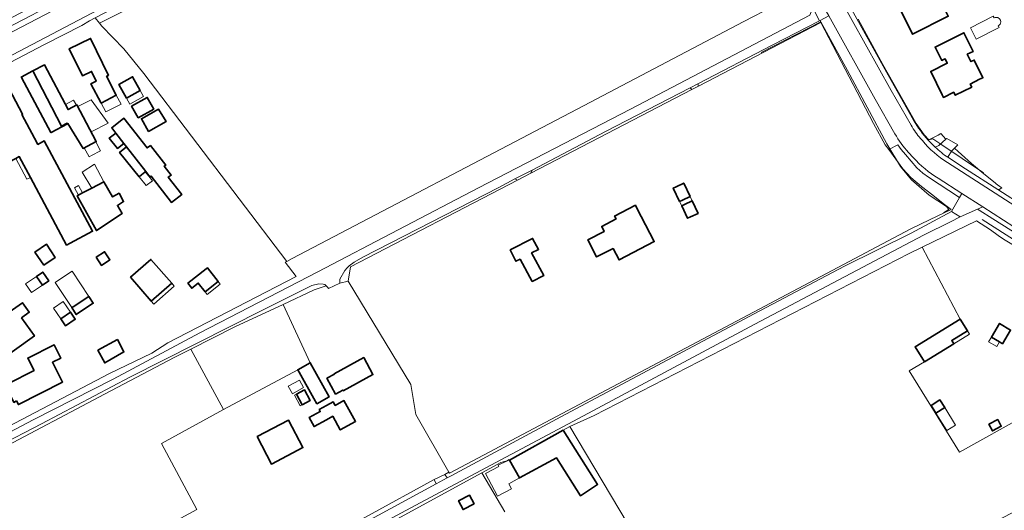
# Model space of a CAD drawing. Extents: x 147051 to 149075, y 463071 to 465537.
# Tile 59 of 229: x 147735 to 148028, y 463739 to 463885. Entities that reach past the tile are written whole.
import ezdxf

# ---------------------------------------------------------------- set-up
doc = ezdxf.new("R2010")
doc.units = 0
doc.header["$LTSCALE"] = 0.5
for name, color, linetype, lineweight in [('B-PV-GR-BEPLANTING_CULTUUR_BOSPLANTSOEN-GV', 252, 'CONTINUOUS', 18), ('B-PV-GR-GRAS-GV', 252, 'CONTINUOUS', 13), ('B-PV-GR-GROENVOORZIENING-GV', 252, 'CONTINUOUS', 18), ('B-PV-GR-HAAG-G', 252, 'CONTINUOUS', 13), ('B-PV-IE-TERREINAFSCHEIDING_KUNSTMATIG_HEKWERK-G', 252, 'CONTINUOUS', 18), ('B-PV-OG-BEBOUWING-GV', 6, 'CONTINUOUS', 35), ('B-PV-OG-BEBOUWING_BASSIN-GV', 6, 'CONTINUOUS', 18), ('B-PV-OG-BEBOUWING_LUIFEL-GV', 6, 'CONTINUOUS', 18), ('B-PV-OG-TERREIN_BEGROEID-GV', 252, 'CONTINUOUS', 18), ('B-PV-OG-TERREIN_ERF-GV', 252, 'CONTINUOUS', 18), ('B-PV-VH-GESLOTENVERHARDING_ASFALT-GV', 252, 'CONTINUOUS', 18), ('B-PV-VH-HALFVERHARDING_GRIND-GV', 252, 'CONTINUOUS', 18), ('B-PV-VH-ONVERHARD_ZAND-GV', 252, 'CONTINUOUS', 18), ('B-PV-VH-OPENVERHARDING-GV', 252, 'CONTINUOUS', 18), ('B-PV-VH-OPENVERHARDING_BETONSTRAATSTEEN-GV', 252, 'CONTINUOUS', 18), ('B-PV-VH-OPENVERHARDING_TEGEL-GV', 252, 'CONTINUOUS', 18)]:
    doc.layers.add(name, color=color, linetype=linetype, lineweight=lineweight)

msp = doc.modelspace()

# ---------------------------------------------------------------- linework, layer by layer
at = {"layer": 'B-PV-GR-BEPLANTING_CULTUUR_BOSPLANTSOEN-GV', "flags": 128}
for points in [[(147708.902, 463750.678), (147738.878, 463766.415), (147762.661, 463778.506), (147788.453, 463792.287), (147823.565, 463810.426), (147871.411, 463835.331), (147916.574, 463858.723), (147969.984, 463886.753), (147970.839, 463888.899), (147972.354, 463889.716), (147971.552, 463891.152), (147970.038, 463890.428), (147969.547, 463891.301), (147967.98, 463894.037), (147950.344, 463884.796), (147900.712, 463858.791), (147815.95, 463814.378), (147814.303, 463813.515), (147813.814, 463813.259), (147817.087, 463809.051), (147778.938, 463789.32), (147774.168, 463786.26), (147761.565, 463780.147), (147729.408, 463763.314)], [(147975.58, 463886.543), (147972.988, 463885.126)], [(147972.988, 463885.126), (147973.249, 463884.561)], [(147973.249, 463884.561), (147988.91, 463854.55)], [(147989.352, 463861.739), (147975.58, 463886.543)], [(147995.278, 463851.48), (147989.352, 463861.739)], [(147988.91, 463854.55), (147992.356, 463848.206)], [(147992.356, 463848.206), (147993.43, 463846.744)], [(147993.43, 463846.744), (147996.153, 463848.203)], [(147996.153, 463848.203), (147997.16, 463846.756)], [(147997.16, 463846.756), (147998.419, 463845.246)], [(147998.419, 463845.246), (148000.118, 463843.358)], [(148000.689, 463844.355), (147999.304, 463845.914)], [(148000.118, 463843.358), (148001.754, 463841.344)], [(148001.754, 463841.344), (148003.579, 463839.771)], [(148003.579, 463839.771), (148005.215, 463838.513)], [(148005.215, 463838.513), (148014.517, 463832.514)], [(148015.203, 463833.703), (148008.17, 463838.216)], [(148014.517, 463832.514), (148015.203, 463833.703)], [(147821.821, 463806.358), (147807.261, 463799.075)], [(147813.202, 463800.687), (147822.511, 463805.017)], [(147823.899, 463806.873), (147821.821, 463806.358)], [(147822.511, 463805.017), (147826.011, 463806.285)], [(147825.148, 463806.742), (147823.899, 463806.873)], [(147825.598, 463806.615), (147825.148, 463806.742)], [(147826.011, 463806.285), (147825.598, 463806.615)], [(147798.898, 463794.033), (147813.202, 463800.687)], [(147807.261, 463799.075), (147767.589, 463779.057)], [(147785.804, 463787.434), (147798.898, 463794.033)], [(147758.402, 463773.156), (147780.81, 463784.933)], [(147780.81, 463784.933), (147785.804, 463787.434)], [(147767.589, 463779.057), (147741.347, 463765.228)], [(147729.57, 463757.854), (147758.402, 463773.156)], [(147741.347, 463765.228), (147715.257, 463751.748)]]:
    msp.add_lwpolyline(points, dxfattribs=at)
for points in [[(147972.821, 463885.035), (147958.766, 463877.778), (147936.608, 463866.315), (147936.857, 463865.651), (147973.249, 463884.561), (147972.988, 463885.126)], [(147934.821, 463864.594), (147934.357, 463865.151), (147909.142, 463852.106), (147887.302, 463840.677), (147886.941, 463839.715)], [(147833.323, 463811.855), (147882.982, 463837.658), (147882.221, 463838.019), (147877.412, 463835.502), (147836.962, 463814.738), (147834.38, 463813.3), (147832.874, 463812.182), (147832.247, 463811.635), (147831.618, 463810.837), (147830.106, 463808.244), (147830.1, 463807.022), (147832.578, 463807.582)], [(148040.548, 463815.978), (148040.453, 463817.328), (148033.755, 463821.755), (148021.42, 463829.725), (148019.873, 463829.036), (148020.36, 463828.722), (148024.436, 463826.175), (148029.775, 463822.758), (148033.965, 463820.117), (148036.297, 463818.624), (148040.554, 463815.899)]]:
    msp.add_lwpolyline(points, close=True, dxfattribs=at)
at = {"layer": 'B-PV-GR-BEPLANTING_CULTUUR_BOSPLANTSOEN-GV'}
for points in [[(147999.304, 463845.914, -0.0617337), (147995.278, 463851.48)], [(148008.17, 463838.216, -0.0665107), (148000.689, 463844.355)]]:
    msp.add_lwpolyline(points, format="xyb", dxfattribs=at)
at = {"layer": 'B-PV-GR-GRAS-GV', "flags": 128}
for points in [[(147893.903, 463954.949), (147886.179, 463950.975), (147860.906, 463937.799), (147833.865, 463923.52), (147810.347, 463911.186), (147784.649, 463897.844), (147775.202, 463892.671), (147758.622, 463884.308), (147759.259, 463883.487), (147765.894, 463876.685), (147771.754, 463869.391), (147814.303, 463813.515), (147815.95, 463814.378), (147900.712, 463858.791), (147950.344, 463884.796), (147967.98, 463894.037), (147948.334, 463928.77), (147947.706, 463928.444), (147932.143, 463920.35), (147922.412, 463915.105), (147921.179, 463917.274), (147907.354, 463941.59), (147898.443, 463957.285)], [(147958.362, 463713.392), (147966.706, 463718.495), (147972.625, 463708.158), (148027.893, 463737.504), (148052.475, 463750.647), (148049.525, 463756.35), (148048.858, 463757.638), (148042.782, 463768.201), (148040.794, 463771.681), (148034.397, 463767.837), (148014.507, 463756.752), (147999.487, 463780.99), (148004.027, 463783.62), (148001.278, 463788.101), (148014.717, 463796.345), (148003.333, 463817.742), (147999.522, 463815.897), (147905.739, 463767.713), (147898.508, 463764.454), (147918.122, 463731.554), (147930.957, 463710.024), (147950.457, 463720.477), (147952.77, 463721.702)], [(147813.202, 463800.687), (147798.898, 463794.033), (147785.804, 463787.434), (147795.533, 463769.484), (147817.575, 463781.289), (147821.323, 463783.36)], [(147738.842, 463712.97), (147738.721, 463713.252), (147787.538, 463739.696), (147777.076, 463759.361), (147795.533, 463769.484), (147785.804, 463787.434), (147780.81, 463784.933), (147758.402, 463773.156), (147729.57, 463757.854), (147700.982, 463742.652), (147653.662, 463717.76), (147651.852, 463714.353), (147652.425, 463710.859), (147658.9, 463698.401), (147704.609, 463722.105), (147706.039, 463722.789), (147716.99, 463702.259)], [(147866.797, 463739.722), (147865.444, 463742.326), (147868.685, 463744.01), (147870.038, 463741.407)]]:
    msp.add_lwpolyline(points, close=True, dxfattribs=at)
msp.add_lwpolyline([(147879.203, 463739.005), (147872.354, 463750.66), (147839.415, 463732.736)], dxfattribs=at)
at = {"layer": 'B-PV-GR-GROENVOORZIENING-GV', "flags": 128}
for points in [[(147863.234, 463749.75), (147895.87, 463767.263), (147953.418, 463797.949), (147980.261, 463812.126), (148000.103, 463821.93), (148012.132, 463828.383), (148014.517, 463832.514), (148005.215, 463838.513), (148003.579, 463839.771), (148001.754, 463841.344), (148000.118, 463843.358), (147998.419, 463845.246), (147997.16, 463846.756), (147996.153, 463848.203), (147993.43, 463846.744), (147997.648, 463841.003), (148000, 463838.434), (148003.164, 463835.801), (148006.495, 463833.2), (148009.577, 463830.675), (148012.006, 463828.924), (148005.529, 463825.89), (148000, 463823.171), (147862.764, 463750.516), (147862.563, 463750.866), (147861.39, 463750.176), (147862.049, 463749.114)], [(147838.67, 463737.941), (147800.901, 463717.62), (147801.651, 463716.38), (147858.746, 463747.332), (147858.199, 463748.649)]]:
    msp.add_lwpolyline(points, close=True, dxfattribs=at)
for points in [[(148029.775, 463822.758), (148024.436, 463826.175), (148020.36, 463828.722), (148019.873, 463829.036), (148014.664, 463826.718), (148011.824, 463825.313), (148003.933, 463821.407), (148000, 463819.349), (147953.579, 463794.847), (147902.572, 463767.556), (147881.2, 463756.179), (147852.518, 463740.911), (147801.386, 463713.496), (147781.26, 463702.914), (147756.869, 463689.3), (147739.075, 463680.232), (147728.8, 463675.181)], [(147729.896, 463673.63), (147744.097, 463680.944), (147776.443, 463697.603), (147776.221, 463698.269), (147796.999, 463710.119), (147820.98, 463722.704), (147839.415, 463732.736), (147872.354, 463750.66), (147877.962, 463753.75), (147880.583, 463754.357), (147896.576, 463763.309), (147898.508, 463764.454), (147905.739, 463767.713), (147999.522, 463815.897), (148003.333, 463817.742), (148019.518, 463825.577), (148023.651, 463822.852), (148025.93, 463821.226), (148027.558, 463820.151), (148038.894, 463813.342)]]:
    msp.add_lwpolyline(points, dxfattribs=at)
at = {"layer": 'B-PV-GR-HAAG-G', "flags": 128}
msp.add_lwpolyline([(147991.639, 463872.042), (147984.306, 463885.532)], dxfattribs=at)
at = {"layer": 'B-PV-IE-TERREINAFSCHEIDING_KUNSTMATIG_HEKWERK-G', "flags": 128}
for points in [[(148009.69, 463827.986), (148011.326, 463828.927), (148010.626, 463829.785), (148005.489, 463833.17), (148000.218, 463837.797), (147996.959, 463841.736), (147992.894, 463848.455), (147981.1, 463870.249), (147973.231, 463884.709), (147955.435, 463875.581)], [(148008.887, 463848.39), (148006.517, 463849.977), (148005.351, 463849.61), (148003.951, 463851.153), (148002.751, 463852.787), (148001.609, 463854.468), (148000.538, 463856.288), (147991.639, 463872.042)], [(148021.657, 463839.841), (148008.887, 463848.39)], [(148021.187, 463826), (148039.101, 463814.523)]]:
    msp.add_lwpolyline(points, dxfattribs=at)
at = {"layer": 'B-PV-OG-BEBOUWING-GV', "flags": 128}
for points in [[(148012.26, 463890.644), (148010.144, 463894.919), (148007.451, 463893.563), (148007.045, 463893.355), (147996.892, 463888.243), (148000.265, 463881.542), (148000.513, 463881.05), (148011.108, 463886.383), (148009.666, 463889.247), (148009.629, 463889.319)], [(148009.358, 463862.989), (148009.705, 463862.284), (148012.753, 463863.807), (148013.186, 463862.929), (148018.099, 463865.354), (148017.651, 463866.254), (148020.457, 463867.656), (148021.426, 463868.133), (148018.847, 463873.374), (148017.878, 463872.898), (148016.785, 463875.119), (148017.661, 463875.489), (148018.535, 463875.919), (148015.804, 463881.471), (148007.218, 463877.248), (148009.17, 463873.281), (148009.714, 463873.552), (148010.17, 463873.779), (148010.838, 463872.427), (148005.914, 463869.974)], [(147759.107, 463860.596), (147763.605, 463862.977), (147760.725, 463868.538), (147761.271, 463868.802), (147755.957, 463879.796), (147749.627, 463876.737), (147753.51, 463868.705), (147756.229, 463870.019), (147757.617, 463867.147), (147756.07, 463866.333)], [(147749.004, 463854.598), (147747.319, 463853.698), (147738.808, 463870.183), (147735.307, 463868.335), (147735.382, 463868.194), (147744.14, 463851.786), (147744.25, 463851.844), (147749.12, 463854.415)], [(147747.319, 463853.698), (147749.004, 463854.598), (147749.12, 463854.415), (147749.226, 463854.471), (147753.715, 463847.081), (147757.641, 463849.153), (147751.899, 463860.031), (147749.255, 463858.635), (147742.211, 463871.98), (147738.808, 463870.183)], [(147770.71, 463864.353), (147768.441, 463868.407), (147764.371, 463866.129), (147766.64, 463862.073)], [(147738.063, 463838.494), (147748.814, 463818.345), (147749.875, 463818.911), (147756.566, 463822.48), (147742.151, 463849.314), (147740.263, 463848.307), (147739.302, 463850.107), (147735.537, 463857.165), (147735.731, 463857.269), (147731.709, 463864.809), (147725.379, 463861.432), (147727.765, 463856.959), (147726.811, 463856.45), (147728.028, 463854.168), (147728.81, 463854.586), (147729.028, 463854.178), (147726.705, 463852.938), (147730.695, 463845.457), (147730.769, 463845.496), (147731.984, 463843.218), (147733.298, 463843.919), (147733.679, 463844.122), (147734.754, 463844.696)], [(147770.123, 463856.182), (147774.765, 463858.814), (147772.8, 463862.28), (147768.158, 463859.648)], [(147773.21, 463852.132), (147778.431, 463855.055), (147776.137, 463858.752), (147771.076, 463855.907)], [(147773.751, 463848.004), (147772.765, 463847.236), (147765.86, 463856.087), (147762.233, 463853.257), (147763.462, 463851.682), (147765.859, 463848.609), (147766.678, 463847.56), (147772.367, 463840.269), (147773.625, 463838.656), (147773.929, 463838.893), (147780.053, 463831.044), (147783.07, 463833.397), (147779.081, 463838.511), (147779.93, 463839.173), (147777.87, 463841.814), (147778.311, 463842.158)], [(147765.859, 463848.609), (147763.462, 463851.682), (147761.513, 463850.106), (147763.964, 463847.076)], [(147770.403, 463838.685), (147771.083, 463839.233), (147772.066, 463840.026), (147772.233, 463840.161), (147772.367, 463840.269), (147766.678, 463847.56), (147764.597, 463845.882)], [(147753.548, 463833.844), (147751.967, 463833.007), (147757.667, 463822.646), (147765.317, 463827.786), (147763.938, 463830.172), (147765.772, 463831.273), (147764.43, 463833.762), (147762.479, 463832.696), (147759.91, 463837.14), (147756.344, 463835.324)], [(147931.215, 463831.343), (147932.025, 463831.728), (147934.301, 463832.809), (147932.413, 463836.783), (147930.137, 463835.702), (147929.328, 463835.318)], [(147934.406, 463826.715), (147936.683, 463827.796), (147934.923, 463831.499), (147932.647, 463830.418), (147931.837, 463830.033), (147933.595, 463826.33)], [(147911.398, 463817.364), (147913.174, 463813.943), (147923.652, 463819.382), (147918.492, 463829.325), (147918.048, 463830.179), (147911.86, 463826.967), (147912.303, 463826.113), (147908.013, 463823.886), (147908.769, 463822.43), (147903.887, 463819.896), (147906.516, 463814.83)], [(147880.782, 463816.906), (147882.518, 463813.529), (147883.73, 463814.152), (147887.345, 463807.532), (147890.823, 463809.319), (147887.161, 463816.026), (147889.235, 463817.092), (147887.462, 463820.34)], [(147742.064, 463812.335), (147745.389, 463814.616), (147742.817, 463818.594), (147739.4, 463816.218)], [(147757.612, 463814.715), (147759.201, 463812.334), (147761.685, 463813.99), (147760.096, 463816.372)], [(147767.804, 463808.804), (147773.965, 463801.695), (147780.087, 463807.001), (147773.926, 463814.11)], [(147784.923, 463806.987), (147786.07, 463805.536), (147788.002, 463807.063), (147790.047, 463804.476), (147793.922, 463807.541), (147790.729, 463811.578), (147790.346, 463811.275)], [(147739.834, 463809.05), (147741.614, 463806.455), (147743.484, 463807.738), (147741.704, 463810.332)], [(147752.092, 463797.973), (147756.761, 463801.04), (147755.406, 463803.102), (147750.746, 463800.04), (147750.328, 463799.766), (147751.683, 463797.704)], [(147735.411, 463796.763), (147737.713, 463798.389), (147735.697, 463801.215), (147732.697, 463799.096), (147728.507, 463796.136), (147730.323, 463793.598), (147723.207, 463788.582), (147727.233, 463782.87), (147739.24, 463791.396)], [(147747.064, 463796.397), (147748.442, 463794.35), (147751.375, 463796.324), (147749.997, 463798.371)], [(148004.027, 463783.62), (148012.795, 463788.999), (148012.166, 463790.024), (148016.836, 463792.889), (148014.717, 463796.345), (148001.278, 463788.101)], [(148027.227, 463789.036), (148029.66, 463793.073), (148026.386, 463795.046), (148023.953, 463791.009), (148026.39, 463789.54)], [(147733.927, 463772.011), (147734.507, 463770.907), (147747.617, 463777.602), (147744.622, 463783.495), (147747.118, 463784.763), (147745.11, 463788.715), (147737.255, 463784.74), (147739.121, 463781.079), (147731.356, 463777.142), (147731.882, 463776.096), (147731.102, 463775.662), (147733.146, 463771.577)], [(147758.114, 463787.079), (147760.147, 463783.338), (147765.89, 463786.578), (147763.916, 463790.232)], [(147837.238, 463784.883), (147828.462, 463780.111), (147828.534, 463779.978), (147826.267, 463778.745), (147828.83, 463774.032), (147831.031, 463775.228), (147831.128, 463775.05), (147839.97, 463779.858)], [(147823.229, 463771.17), (147826.929, 463773.214), (147821.323, 463783.36), (147817.575, 463781.289), (147817.966, 463780.58), (147822.382, 463772.703)], [(147817.18, 463774.027), (147818.897, 463770.874), (147821.306, 463772.186), (147819.589, 463775.339)], [(147823.962, 463769.432), (147824.263, 463768.853), (147820.973, 463767.047), (147822.437, 463764.379), (147826.137, 463766.41), (147827.99, 463767.439), (147830.247, 463763.386), (147834.793, 463765.916), (147831.348, 463772.102), (147828.75, 463770.656), (147828.096, 463771.778), (147826.171, 463770.656)], [(148007.459, 463768.396), (148010.084, 463770.023), (148008.656, 463772.327), (148006.031, 463770.7)], [(147805.483, 463761.39), (147809.768, 463753.235), (147819.11, 463758.144), (147814.825, 463766.299)], [(148023.199, 463765.072), (148024.246, 463763.073), (148026.912, 463764.469), (148025.865, 463766.468)], [(147896.576, 463763.309), (147880.583, 463754.357), (147883.534, 463749.141), (147894.563, 463755.09), (147901.761, 463743.802), (147906.802, 463747.204)], [(147870.038, 463741.407), (147868.685, 463744.01), (147865.444, 463742.326), (147866.797, 463739.722)]]:
    msp.add_lwpolyline(points, close=True, dxfattribs=at)
at = {"layer": 'B-PV-OG-BEBOUWING_BASSIN-GV', "flags": 128}
msp.add_lwpolyline([(148024.78, 463885.922), (148024.526, 463886.417), (148017.715, 463882.927), (148019.418, 463879.603), (148026.23, 463883.094), (148026.046, 463883.453), (148026.008, 463883.527), (148026.305, 463883.735), (148026.542, 463884.023), (148026.689, 463884.36), (148026.74, 463884.725), (148026.631, 463885.256), (148026.346, 463885.677), (148025.872, 463885.983), (148025.394, 463886.071), (148025.078, 463886.033)], close=True, dxfattribs=at)
at = {"layer": 'B-PV-OG-BEBOUWING_LUIFEL-GV', "flags": 128}
for points in [[(147770.71, 463864.353), (147766.641, 463862.071), (147767.654, 463860.263), (147771.724, 463862.541)], [(147751.718, 463859.935), (147750.909, 463861.469), (147748.446, 463860.168), (147749.255, 463858.635)], [(147761.219, 463854.658), (147756.174, 463861.557), (147752.131, 463859.592), (147756.132, 463852.012)], [(147760.491, 463857.982), (147765.027, 463860.23), (147763.605, 463862.977), (147759.107, 463860.596)], [(147757.513, 463849.085), (147754.087, 463847.278), (147755.502, 463844.596), (147756.18, 463844.954), (147758.928, 463846.404)], [(147733.679, 463844.122), (147736.988, 463837.92), (147738.063, 463838.494), (147734.754, 463844.696)], [(147756.344, 463835.324), (147759.91, 463837.14), (147757.102, 463842.442), (147753.429, 463839.998)], [(147770.403, 463838.685), (147772.537, 463836.039), (147774.368, 463837.468), (147773.302, 463838.835), (147772.233, 463840.161), (147772.066, 463840.026), (147771.083, 463839.233)], [(147751.157, 463835.382), (147752.316, 463833.192), (147753.548, 463833.844), (147752.389, 463836.034)], [(147931.215, 463831.343), (147931.837, 463830.033), (147932.647, 463830.418), (147934.923, 463831.499), (147934.301, 463832.809), (147932.025, 463831.728)], [(147741.614, 463806.455), (147739.834, 463809.05), (147736.584, 463806.82), (147738.364, 463804.225)], [(147750.328, 463799.766), (147750.746, 463800.04), (147755.406, 463803.102), (147750.487, 463810.59), (147745.818, 463807.524), (147745.409, 463807.255)], [(147780.087, 463807.001), (147773.965, 463801.695), (147774.738, 463800.804), (147780.86, 463806.11)], [(147793.922, 463807.541), (147790.047, 463804.476), (147790.677, 463803.68), (147794.552, 463806.744)], [(147744.879, 463799.644), (147747.064, 463796.397), (147749.997, 463798.371), (147747.812, 463801.618)], [(148012.795, 463788.999), (148017.465, 463791.864), (148016.836, 463792.889), (148012.166, 463790.024)], [(148023.953, 463791.009), (148023.118, 463789.625), (148025.555, 463788.156), (148026.39, 463789.54)], [(147815.981, 463774.162), (147819.315, 463775.983), (147818.104, 463778.202), (147814.769, 463776.381)], [(147817.18, 463774.027), (147816.609, 463773.716), (147818.326, 463770.563), (147818.897, 463770.874)], [(148010.084, 463770.023), (148007.459, 463768.396), (148010.679, 463763.199), (148013.304, 463764.826)], [(147881.187, 463745.846), (147880.401, 463747.368), (147883.534, 463749.141), (147880.47, 463754.558), (147879.674, 463754.146), (147877.244, 463752.891), (147877.438, 463752.513), (147873.473, 463750.465), (147876.982, 463743.673)]]:
    msp.add_lwpolyline(points, close=True, dxfattribs=at)
at = {"layer": 'B-PV-OG-TERREIN_BEGROEID-GV', "flags": 128}
for points in [[(147893.903, 463954.949), (147895.385, 463956.1), (147896.05, 463957.473), (147896.274, 463959.061), (147824.732, 463920.961), (147757.349, 463885.908), (147758.622, 463884.308), (147775.202, 463892.671), (147784.649, 463897.844), (147810.347, 463911.186), (147833.865, 463923.52), (147860.906, 463937.799), (147886.179, 463950.975)], [(148011.042, 463844.456), (148016.267, 463841.074), (148025.911, 463834.885), (148026.233, 463834.894), (148027.033, 463835.366), (148026.491, 463835.767), (148025.773, 463836.269), (148025.38, 463836.591), (148025.202, 463836.723), (148023.066, 463838.447), (148021.758, 463839.503), (148018.01, 463842.607), (148014.034, 463846.209), (148013.009, 463847.202), (148012.108, 463846.29)]]:
    msp.add_lwpolyline(points, close=True, dxfattribs=at)
for points in [[(148008.102, 463851.075), (148005.174, 463849.533)], [(148008.959, 463851.507), (148008.102, 463851.075)], [(148008.318, 463847.922), (148010.448, 463849.826)], [(148010.448, 463849.826), (148008.959, 463851.507)], [(148006.686, 463847.995), (148007.24, 463847.449)], [(148007.24, 463847.449), (148008.318, 463847.922)]]:
    msp.add_lwpolyline(points, dxfattribs=at)
at = {"layer": 'B-PV-OG-TERREIN_BEGROEID-GV'}
msp.add_lwpolyline([(148005.174, 463849.533, 0.0163978), (148006.686, 463847.995)], format="xyb", dxfattribs=at)
at = {"layer": 'B-PV-OG-TERREIN_ERF-GV', "flags": 128}
for points in [[(148012.26, 463890.644), (148009.629, 463889.319), (148009.666, 463889.247), (148011.108, 463886.383), (148000.513, 463881.05), (148000.265, 463881.542), (147996.892, 463888.243), (148007.045, 463893.355), (148007.451, 463893.563), (148010.144, 463894.919), (148010.052, 463895.1), (148014.355, 463897.266), (148014.42, 463897.138), (148016.855, 463892.301), (148016.95, 463892.113), (148012.618, 463889.932)], [(147832.578, 463807.582), (147851.261, 463776.856), (147852.769, 463767.97), (147862.563, 463750.866), (147862.764, 463750.516), (148000, 463823.171), (148005.529, 463825.89), (148012.006, 463828.924), (148009.577, 463830.675), (148006.495, 463833.2), (148003.164, 463835.801), (148000, 463838.434), (147997.648, 463841.003), (147993.43, 463846.744), (147992.356, 463848.206), (147988.91, 463854.55), (147973.249, 463884.561), (147936.857, 463865.651), (147934.821, 463864.594), (147886.941, 463839.715), (147882.982, 463837.658), (147833.323, 463811.855)], [(148024.78, 463885.922), (148025.078, 463886.033), (148025.394, 463886.071), (148025.872, 463885.983), (148026.346, 463885.677), (148026.631, 463885.256), (148026.74, 463884.725), (148026.689, 463884.36), (148026.542, 463884.023), (148026.305, 463883.735), (148026.008, 463883.527), (148026.046, 463883.453), (148026.23, 463883.094), (148019.418, 463879.603), (148017.715, 463882.927), (148024.526, 463886.417)], [(148009.358, 463862.989), (148005.914, 463869.974), (148010.838, 463872.427), (148010.17, 463873.779), (148009.714, 463873.552), (148009.17, 463873.281), (148007.218, 463877.248), (148015.804, 463881.471), (148018.535, 463875.919), (148017.661, 463875.489), (148016.785, 463875.119), (148017.878, 463872.898), (148018.847, 463873.374), (148021.426, 463868.133), (148020.457, 463867.656), (148017.651, 463866.254), (148018.099, 463865.354), (148013.186, 463862.929), (148012.753, 463863.807), (148009.705, 463862.284)], [(147759.107, 463860.596), (147756.07, 463866.333), (147757.617, 463867.147), (147756.229, 463870.019), (147753.51, 463868.705), (147749.627, 463876.737), (147755.957, 463879.796), (147761.271, 463868.802), (147760.725, 463868.538), (147763.605, 463862.977)], [(147749.12, 463854.415), (147744.25, 463851.844), (147744.14, 463851.786), (147735.382, 463868.194), (147735.307, 463868.335), (147738.808, 463870.183), (147742.211, 463871.98), (147749.255, 463858.635), (147751.899, 463860.031), (147757.641, 463849.153), (147753.715, 463847.081), (147749.226, 463854.471)], [(147770.71, 463864.353), (147766.64, 463862.073), (147764.371, 463866.129), (147768.441, 463868.407)], [(147727.765, 463856.959), (147725.379, 463861.432), (147731.709, 463864.809), (147735.731, 463857.269), (147735.537, 463857.165), (147739.302, 463850.107), (147740.263, 463848.307), (147742.151, 463849.314), (147756.566, 463822.48), (147749.875, 463818.911), (147748.814, 463818.345), (147738.063, 463838.494), (147734.754, 463844.696), (147733.679, 463844.122), (147733.298, 463843.919), (147731.984, 463843.218), (147730.769, 463845.496), (147730.695, 463845.457), (147726.705, 463852.938), (147729.028, 463854.178), (147728.81, 463854.586), (147728.028, 463854.168), (147726.811, 463856.45)], [(147770.123, 463856.182), (147768.158, 463859.648), (147772.8, 463862.28), (147774.765, 463858.814)], [(147773.21, 463852.132), (147771.076, 463855.907), (147776.137, 463858.752), (147778.431, 463855.055)], [(147765.859, 463848.609), (147763.964, 463847.076), (147761.513, 463850.106), (147763.462, 463851.682), (147762.233, 463853.257), (147765.86, 463856.087), (147772.765, 463847.236), (147773.751, 463848.004), (147778.311, 463842.158), (147777.87, 463841.814), (147779.93, 463839.173), (147779.081, 463838.511), (147783.07, 463833.397), (147780.053, 463831.044), (147773.929, 463838.893), (147773.625, 463838.656), (147772.367, 463840.269), (147772.233, 463840.161), (147772.066, 463840.026), (147771.083, 463839.233), (147770.403, 463838.685), (147764.597, 463845.882), (147766.678, 463847.56)], [(147759.91, 463837.14), (147762.479, 463832.696), (147764.43, 463833.762), (147765.772, 463831.273), (147763.938, 463830.172), (147765.317, 463827.786), (147757.667, 463822.646), (147751.967, 463833.007), (147753.548, 463833.844), (147756.344, 463835.324)], [(147931.215, 463831.343), (147929.328, 463835.318), (147930.137, 463835.702), (147932.413, 463836.783), (147934.301, 463832.809), (147932.025, 463831.728)], [(147934.406, 463826.715), (147933.595, 463826.33), (147931.837, 463830.033), (147932.647, 463830.418), (147934.923, 463831.499), (147936.683, 463827.796)], [(147911.398, 463817.364), (147906.516, 463814.83), (147903.887, 463819.896), (147908.769, 463822.43), (147908.013, 463823.886), (147912.303, 463826.113), (147911.86, 463826.967), (147918.048, 463830.179), (147918.492, 463829.325), (147923.652, 463819.382), (147913.174, 463813.943)], [(147880.782, 463816.906), (147887.462, 463820.34), (147889.235, 463817.092), (147887.161, 463816.026), (147890.823, 463809.319), (147887.345, 463807.532), (147883.73, 463814.152), (147882.518, 463813.529)], [(147742.064, 463812.335), (147739.4, 463816.218), (147742.817, 463818.594), (147745.389, 463814.616)], [(147757.612, 463814.715), (147760.096, 463816.372), (147761.685, 463813.99), (147759.201, 463812.334)], [(147767.804, 463808.804), (147773.926, 463814.11), (147780.087, 463807.001), (147773.965, 463801.695)], [(147784.923, 463806.987), (147790.346, 463811.275), (147790.729, 463811.578), (147793.922, 463807.541), (147790.047, 463804.476), (147788.002, 463807.063), (147786.07, 463805.536)], [(147739.834, 463809.05), (147741.704, 463810.332), (147743.484, 463807.738), (147741.614, 463806.455)], [(147752.092, 463797.973), (147751.683, 463797.704), (147750.328, 463799.766), (147750.746, 463800.04), (147755.406, 463803.102), (147756.761, 463801.04)], [(147735.411, 463796.763), (147739.24, 463791.396), (147727.233, 463782.87), (147723.207, 463788.582), (147730.323, 463793.598), (147728.507, 463796.136), (147732.697, 463799.096), (147735.697, 463801.215), (147737.713, 463798.389)], [(147747.064, 463796.397), (147749.997, 463798.371), (147751.375, 463796.324), (147748.442, 463794.35)], [(148023.953, 463791.009), (148026.386, 463795.046), (148029.66, 463793.073), (148027.227, 463789.036), (148026.39, 463789.54)], [(147733.927, 463772.011), (147733.146, 463771.577), (147731.102, 463775.662), (147731.882, 463776.096), (147731.356, 463777.142), (147739.121, 463781.079), (147737.255, 463784.74), (147745.11, 463788.715), (147747.118, 463784.763), (147744.622, 463783.495), (147747.617, 463777.602), (147734.507, 463770.907)], [(147758.114, 463787.079), (147763.916, 463790.232), (147765.89, 463786.578), (147760.147, 463783.338)], [(147837.238, 463784.883), (147839.97, 463779.858), (147831.128, 463775.05), (147831.031, 463775.228), (147828.83, 463774.032), (147826.267, 463778.745), (147828.534, 463779.978), (147828.462, 463780.111)], [(147817.18, 463774.027), (147819.589, 463775.339), (147821.306, 463772.186), (147818.897, 463770.874)], [(147823.962, 463769.432), (147826.171, 463770.656), (147828.096, 463771.778), (147828.75, 463770.656), (147831.348, 463772.102), (147834.793, 463765.916), (147830.247, 463763.386), (147827.99, 463767.439), (147826.137, 463766.41), (147822.437, 463764.379), (147820.973, 463767.047), (147824.263, 463768.853)], [(148007.459, 463768.396), (148006.031, 463770.7), (148008.656, 463772.327), (148010.084, 463770.023)], [(147805.483, 463761.39), (147814.825, 463766.299), (147819.11, 463758.144), (147809.768, 463753.235)], [(148023.199, 463765.072), (148025.865, 463766.468), (148026.912, 463764.469), (148024.246, 463763.073)]]:
    msp.add_lwpolyline(points, close=True, dxfattribs=at)
for points in [[(147981.481, 463890.054), (147993.216, 463868.865), (148000.792, 463855.501)], [(147729.408, 463763.314), (147761.565, 463780.147), (147774.168, 463786.26), (147778.938, 463789.32), (147817.087, 463809.051), (147813.814, 463813.259), (147814.303, 463813.515), (147771.754, 463869.391), (147765.894, 463876.685), (147759.259, 463883.487), (147758.622, 463884.308), (147757.349, 463885.908), (147755.658, 463885.029), (147753.326, 463883.639), (147742.249, 463877.99), (147691.646, 463851.573)], [(148005.174, 463849.533), (148008.102, 463851.075), (148008.959, 463851.507), (148010.448, 463849.826), (148010.677, 463850.03), (148013.966, 463848.169), (148013.009, 463847.202), (148014.034, 463846.209), (148018.01, 463842.607), (148021.758, 463839.503), (148023.066, 463838.447), (148025.202, 463836.723), (148025.38, 463836.591), (148025.773, 463836.269), (148026.491, 463835.767), (148027.033, 463835.366), (148026.233, 463834.894), (148025.911, 463834.885), (148082.119, 463798.815)], [(148038.894, 463813.342), (148027.558, 463820.151), (148025.93, 463821.226), (148023.651, 463822.852), (148019.518, 463825.577), (148003.333, 463817.742), (148014.717, 463796.345), (148016.836, 463792.889), (148012.166, 463790.024), (148012.795, 463788.999), (148004.027, 463783.62), (147999.487, 463780.99), (148014.507, 463756.752), (148034.397, 463767.837)], [(147838.67, 463737.941), (147858.199, 463748.649), (147861.39, 463750.176), (147862.563, 463750.866), (147852.769, 463767.97), (147851.261, 463776.856), (147832.578, 463807.582), (147830.1, 463807.022), (147826.719, 463805.445), (147826.519, 463805.76), (147826.071, 463806.237), (147826.011, 463806.285), (147822.511, 463805.017), (147813.202, 463800.687), (147821.323, 463783.36), (147826.929, 463773.214), (147823.229, 463771.17), (147822.382, 463772.703), (147817.966, 463780.58), (147817.575, 463781.289), (147795.533, 463769.484), (147777.076, 463759.361), (147787.538, 463739.696), (147738.721, 463713.252)], [(147918.122, 463731.554), (147898.508, 463764.454), (147896.576, 463763.309), (147906.802, 463747.204), (147901.761, 463743.802), (147894.563, 463755.09), (147883.534, 463749.141), (147880.583, 463754.357), (147877.962, 463753.75), (147872.354, 463750.66), (147879.203, 463739.005)]]:
    msp.add_lwpolyline(points, dxfattribs=at)
at = {"layer": 'B-PV-OG-TERREIN_ERF-GV'}
msp.add_lwpolyline([(148000.792, 463855.501, 0.0556483), (148005.174, 463849.533)], format="xyb", dxfattribs=at)
at = {"layer": 'B-PV-VH-GESLOTENVERHARDING_ASFALT-GV', "flags": 128}
for points in [[(147773.895, 463903.348), (147692.29, 463860.773)], [(147994.155, 463864.343), (147978.626, 463892.211)], [(147732.675, 463874.94), (147758.254, 463888.327)], [(147975.58, 463886.543), (147989.352, 463861.739)], [(148000.067, 463854.002), (147994.155, 463864.343)], [(147989.352, 463861.739), (147995.278, 463851.48)], [(148003.415, 463849.418), (148002.866, 463850.047)], [(147999.304, 463845.914), (148000.689, 463844.355)], [(148082.368, 463796.951), (148010.872, 463842.913)], [(148008.17, 463838.216), (148015.203, 463833.703)], [(148015.203, 463833.703), (148021.42, 463829.725)], [(148021.42, 463829.725), (148033.755, 463821.755)]]:
    msp.add_lwpolyline(points, dxfattribs=at)
at = {"layer": 'B-PV-VH-GESLOTENVERHARDING_ASFALT-GV'}
for points in [[(148002.866, 463850.047, -0.0432342), (148000.067, 463854.002)], [(147995.278, 463851.48, 0.0617337), (147999.304, 463845.914)], [(148010.872, 463842.913, -0.0752061), (148003.415, 463849.418)], [(148000.689, 463844.355, 0.0665107), (148008.17, 463838.216)]]:
    msp.add_lwpolyline(points, format="xyb", dxfattribs=at)
at = {"layer": 'B-PV-VH-HALFVERHARDING_GRIND-GV', "flags": 128}
msp.add_lwpolyline([(148019.873, 463829.036), (148021.42, 463829.725), (148015.203, 463833.703), (148014.517, 463832.514), (148012.132, 463828.383), (148014.664, 463826.718)], close=True, dxfattribs=at)
msp.add_lwpolyline([(147801.386, 463713.496), (147852.518, 463740.911), (147881.2, 463756.179), (147902.572, 463767.556), (147953.579, 463794.847), (148000, 463819.349), (148003.933, 463821.407), (148011.824, 463825.313), (148014.664, 463826.718), (148012.132, 463828.383), (148000.103, 463821.93), (147980.261, 463812.126), (147953.418, 463797.949), (147895.87, 463767.263), (147863.234, 463749.75), (147862.049, 463749.114), (147858.746, 463747.332), (147801.651, 463716.38)], dxfattribs=at)
at = {"layer": 'B-PV-VH-ONVERHARD_ZAND-GV', "flags": 128}
for points in [[(147972.821, 463885.035), (147970.839, 463888.899)], [(147969.984, 463886.753), (147916.574, 463858.723)], [(147958.766, 463877.778), (147972.821, 463885.035)], [(147936.608, 463866.315), (147958.766, 463877.778)], [(147909.142, 463852.106), (147934.357, 463865.151)], [(147934.357, 463865.151), (147936.608, 463866.315)], [(147916.574, 463858.723), (147871.411, 463835.331)], [(147887.302, 463840.677), (147909.142, 463852.106)], [(147882.221, 463838.019), (147887.302, 463840.677)], [(147877.412, 463835.502), (147882.221, 463838.019)], [(147871.411, 463835.331), (147823.565, 463810.426)], [(147836.962, 463814.738), (147877.412, 463835.502)], [(147834.38, 463813.3), (147836.962, 463814.738)], [(147831.618, 463810.837), (147832.247, 463811.635)], [(147832.247, 463811.635), (147832.874, 463812.182)], [(147832.874, 463812.182), (147834.38, 463813.3)], [(147823.565, 463810.426), (147788.453, 463792.287)], [(147830.1, 463807.022), (147830.106, 463808.244)], [(147830.106, 463808.244), (147831.618, 463810.837)], [(147807.261, 463799.075), (147821.821, 463806.358)], [(147821.821, 463806.358), (147823.899, 463806.873)], [(147823.899, 463806.873), (147825.148, 463806.742)], [(147825.148, 463806.742), (147825.598, 463806.615)], [(147825.598, 463806.615), (147826.011, 463806.285)], [(147826.011, 463806.285), (147826.071, 463806.237)], [(147826.071, 463806.237), (147826.519, 463805.76)], [(147826.519, 463805.76), (147826.719, 463805.445)], [(147826.719, 463805.445), (147830.1, 463807.022)], [(147767.589, 463779.057), (147807.261, 463799.075)], [(147788.453, 463792.287), (147762.661, 463778.506)], [(147741.347, 463765.228), (147767.589, 463779.057)], [(147762.661, 463778.506), (147738.878, 463766.415)], [(147738.878, 463766.415), (147708.902, 463750.678)], [(147715.257, 463751.748), (147741.347, 463765.228)]]:
    msp.add_lwpolyline(points, dxfattribs=at)
at = {"layer": 'B-PV-VH-OPENVERHARDING-GV', "flags": 128}
msp.add_lwpolyline([(147858.199, 463748.649), (147858.746, 463747.332), (147862.049, 463749.114), (147861.39, 463750.176)], close=True, dxfattribs=at)
at = {"layer": 'B-PV-VH-OPENVERHARDING_BETONSTRAATSTEEN-GV', "flags": 128}
for points in [[(147839.17, 463939.499), (147735.983, 463885.398), (147673.302, 463853.036), (147631.522, 463831.378), (147632.541, 463830.098), (147692.29, 463860.773), (147773.895, 463903.348), (147817.707, 463926.447), (147839.963, 463937.969)], [(147972.354, 463889.716), (147970.839, 463888.899), (147972.821, 463885.035), (147972.988, 463885.126), (147975.58, 463886.543), (147973.777, 463889.572), (147973.825, 463890.529)], [(147936.608, 463866.315), (147934.357, 463865.151), (147934.821, 463864.594), (147936.857, 463865.651)], [(147886.941, 463839.715), (147887.302, 463840.677), (147882.221, 463838.019), (147882.982, 463837.658)]]:
    msp.add_lwpolyline(points, close=True, dxfattribs=at)
for points in [[(148010.448, 463849.826), (148008.318, 463847.922)], [(148010.677, 463850.03), (148010.448, 463849.826)], [(148013.966, 463848.169), (148010.677, 463850.03)], [(148008.318, 463847.922), (148007.24, 463847.449)], [(148011.042, 463844.456), (148012.108, 463846.29)], [(148012.108, 463846.29), (148013.009, 463847.202)], [(148013.009, 463847.202), (148013.966, 463848.169)]]:
    msp.add_lwpolyline(points, dxfattribs=at)
at = {"layer": 'B-PV-VH-OPENVERHARDING_BETONSTRAATSTEEN-GV'}
msp.add_lwpolyline([(148007.24, 463847.449, 0.0472196), (148011.042, 463844.456)], format="xyb", dxfattribs=at)
at = {"layer": 'B-PV-VH-OPENVERHARDING_TEGEL-GV', "flags": 128}
msp.add_lwpolyline([(147691.646, 463851.573), (147742.249, 463877.99), (147753.326, 463883.639), (147755.658, 463885.029), (147757.349, 463885.908), (147824.732, 463920.961), (147896.274, 463959.061), (147897.165, 463959.535), (147897.293, 463959.603), (147897.045, 463959.954), (147896.474, 463961.115), (147806.873, 463913.994), (147758.254, 463888.327), (147732.675, 463874.94), (147682.15, 463848.497), (147676.748, 463845.67), (147675.859, 463845.217), (147676.646, 463843.602)], close=True, dxfattribs=at)
for points in [[(147673.302, 463853.036), (147735.983, 463885.398), (147839.17, 463939.499), (147839.963, 463937.969), (147843.7, 463940.552), (147844.721, 463941.477), (147845.434, 463942.545), (147845.988, 463943.748), (147846.257, 463944.613), (147846.434, 463945.546), (147843.466, 463944.055), (147836.378, 463940.337), (147834.588, 463939.398), (147819.23, 463931.341), (147799.355, 463920.933), (147764.291, 463902.644), (147730.681, 463885.023)], [(148000.792, 463855.501), (147993.216, 463868.865), (147981.481, 463890.054), (147979.736, 463893.205), (147977.948, 463896.433), (147975.976, 463899.915), (147974.621, 463902.328), (147973.393, 463904.536), (147973.365, 463904.506), (147972.15, 463903.827), (147972.761, 463902.702), (147977.351, 463894.601), (147978.626, 463892.211), (147994.155, 463864.343), (148000.067, 463854.002)], [(148002.866, 463850.047), (148003.415, 463849.418)], [(148007.24, 463847.449), (148006.686, 463847.995)], [(148010.872, 463842.913), (148082.368, 463796.951), (148097.027, 463787.55), (148146.436, 463755.861), (148147.373, 463757.291), (148145.086, 463758.747), (148137.821, 463763.371), (148137.645, 463763.142), (148136.956, 463763.585), (148088.76, 463794.555), (148088.017, 463795.033), (148085.368, 463796.698), (148082.119, 463798.815), (148025.911, 463834.885), (148016.267, 463841.074), (148011.042, 463844.456)]]:
    msp.add_lwpolyline(points, dxfattribs=at)
at = {"layer": 'B-PV-VH-OPENVERHARDING_TEGEL-GV'}
for points in [[(148005.174, 463849.533, -0.0556483), (148000.792, 463855.501)], [(148000.067, 463854.002, 0.0432342), (148002.866, 463850.047)], [(148003.415, 463849.418, 0.0752061), (148010.872, 463842.913)], [(148006.686, 463847.995, -0.0163978), (148005.174, 463849.533)], [(148011.042, 463844.456, -0.0472196), (148007.24, 463847.449)]]:
    msp.add_lwpolyline(points, format="xyb", dxfattribs=at)

doc.saveas('drawing.dxf')
